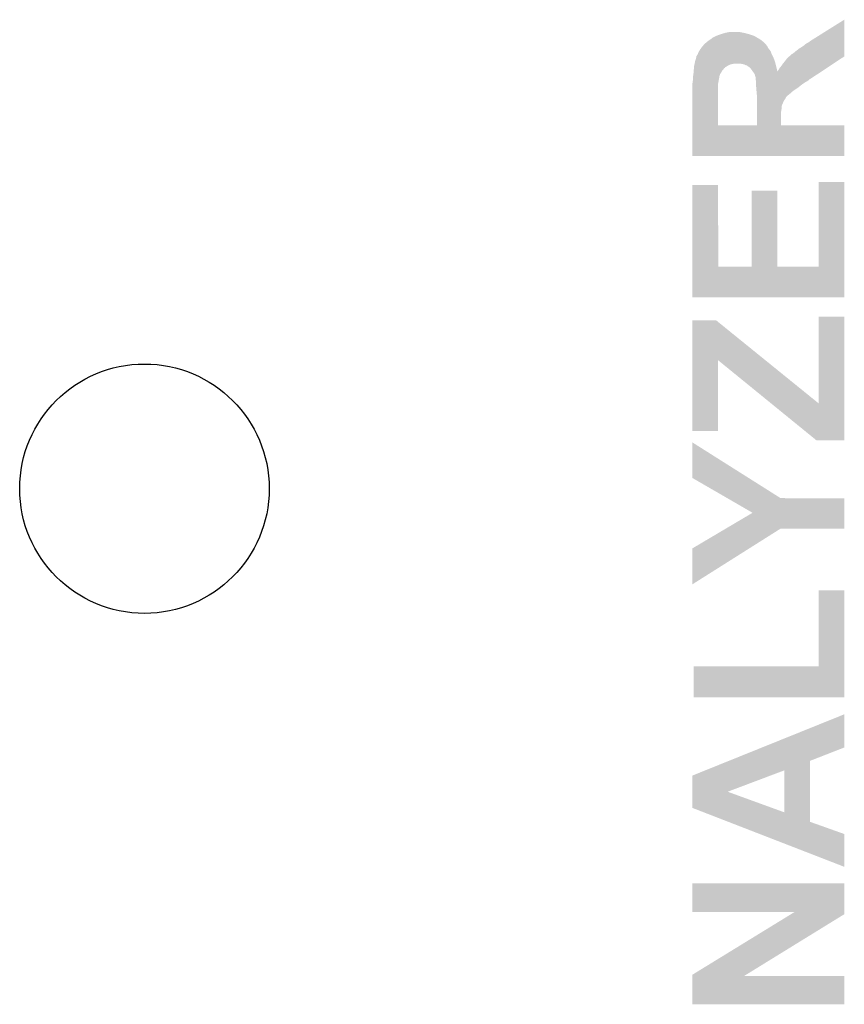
# Model space of a CAD drawing. Extents: x -52 to 48, y -3 to 57.
# Tile 58 of 96: x -0.8 to 4.5, y 26.88 to 33.21. Entities that reach past the tile are written whole.
import ezdxf

# ---------------------------------------------------------------- set-up
doc = ezdxf.new("R2010")
doc.units = 0
doc.layers.get('0').update_dxf_attribs({"linetype": 'CONTINUOUS'})
doc.layers.add('CLICK_SHIELD_FOR_RED_PITAYA_010', color=11, linetype='CONTINUOUS')
doc.layers.add('CLICK_SHIELD_FOR_RED_PITAYA_012', color=8, linetype='CONTINUOUS')

# ---------------------------------------------------------------- blocks, each defined once
blk = doc.blocks.new('ROUND_103')
blk.add_circle((0, 0), 0.8014)

msp = doc.modelspace()

# ---------------------------------------------------------------- linework, layer by layer
at = {"layer": 'CLICK_SHIELD_FOR_RED_PITAYA_010'}
for points in [[(4.3053, 33.09366), (4.4958, 33.21298), (4.495794, 33.09366), (4.4958, 33.21298)], [(3.647444, 33.096202), (3.66776, 33.10636), (3.938452, 33.096202), (3.921038, 33.10636)], [(3.66776, 33.10636), (3.673686, 33.1089), (3.921038, 33.10636), (3.916682, 33.1089)], [(3.673686, 33.1089), (3.68554, 33.11398), (3.916682, 33.1089), (3.901442, 33.11398)], [(3.68554, 33.11398), (3.70078, 33.11906), (3.901442, 33.11398), (3.8862, 33.11906)], [(3.70078, 33.11906), (3.7084, 33.1216), (3.8862, 33.11906), (3.876888, 33.1216)], [(3.7084, 33.1216), (3.725332, 33.12668), (3.876888, 33.1216), (3.85826, 33.12668)], [(3.725332, 33.12668), (3.7338, 33.12922), (3.85826, 33.12668), (3.84556, 33.12922)], [(3.7338, 33.12922), (3.74777, 33.13176), (3.84556, 33.12922), (3.83286, 33.13176)], [(3.74777, 33.13176), (3.761742, 33.1343), (3.83286, 33.13176), (3.822702, 33.1343)], [(3.5814, 33.03778), (3.585752, 33.042858), (4.003044, 33.03778), (4.0005, 33.042858)], [(3.585752, 33.042858), (3.594458, 33.053018), (4.0005, 33.042858), (3.99288, 33.053018)], [(3.594458, 33.053018), (3.59664, 33.055562), (3.99288, 33.053018), (3.990338, 33.055562)], [(3.59664, 33.055562), (3.614056, 33.0708), (3.990338, 33.055562), (3.9751, 33.0708)], [(3.614056, 33.0708), (3.61696, 33.07334), (3.9751, 33.0708), (3.971926, 33.07334)], [(3.61696, 33.07334), (3.627844, 33.08096), (3.971926, 33.07334), (3.9624, 33.08096)], [(3.627844, 33.08096), (3.642362, 33.091122), (3.9624, 33.08096), (3.94716, 33.091122)], [(3.642362, 33.091122), (3.647444, 33.096202), (3.94716, 33.091122), (3.938452, 33.096202)], [(4.21894, 33.035238), (4.23418, 33.0454), (4.495792, 33.035238), (4.495794, 33.0454)], [(4.23418, 33.0454), (4.249422, 33.058102), (4.495794, 33.0454), (4.495794, 33.058102)], [(4.249422, 33.058102), (4.267202, 33.06826), (4.495794, 33.058102), (4.495794, 33.06826)], [(4.267202, 33.06826), (4.28498, 33.08096), (4.495794, 33.06826), (4.495794, 33.08096)], [(4.28498, 33.08096), (4.3053, 33.09366), (4.495794, 33.08096), (4.495794, 33.09366)], [(3.5433, 32.96412), (3.545842, 32.97936), (4.042592, 32.96412), (4.03606, 32.97936)], [(3.545842, 32.97936), (3.545844, 32.979364), (4.03606, 32.97936), (4.036058, 32.979364)], [(3.545844, 32.979364), (3.54838, 32.9819), (4.036058, 32.979364), (4.03479, 32.9819)], [(3.54838, 32.9819), (3.55346, 32.98951), (4.03479, 32.9819), (4.030986, 32.98951)], [(3.55346, 32.98951), (3.555494, 32.9946), (4.030986, 32.98951), (4.02844, 32.9946)], [(3.555494, 32.9946), (3.55854, 33.002222), (4.02844, 32.9946), (4.025902, 33.002222)], [(3.55854, 33.002222), (3.562896, 33.009848), (4.025902, 33.002222), (4.02336, 33.009848)], [(3.562896, 33.009848), (3.5687, 33.020002), (4.02336, 33.009848), (4.015232, 33.020002)], [(3.5687, 33.020002), (3.570512, 33.02254), (4.015232, 33.020002), (4.0132, 33.02254)], [(3.570512, 33.02254), (3.577778, 33.03271), (4.0132, 33.02254), (4.005582, 33.03271)], [(3.577778, 33.03271), (3.5814, 33.03778), (4.005582, 33.03271), (4.003044, 33.03778)], [(4.1419, 32.976826), (4.14782, 32.981898), (4.495792, 32.976826), (4.495792, 32.981898)], [(4.14782, 32.981898), (4.155442, 32.989522), (4.495792, 32.981898), (4.495792, 32.989522)], [(4.155442, 32.989522), (4.16814, 32.99714), (4.495792, 32.989522), (4.495792, 32.99714)], [(4.16814, 32.99714), (4.18338, 33.00984), (4.495792, 32.99714), (4.495792, 33.00984)], [(4.18338, 33.00984), (4.206242, 33.027622), (4.495792, 33.00984), (4.495792, 33.027622)], [(4.206242, 33.027622), (4.21894, 33.035238), (4.495792, 33.027622), (4.495792, 33.035238)], [(3.5306, 32.913322), (3.532232, 32.92094), (3.741424, 32.913322), (3.754118, 32.92094)], [(3.532232, 32.92094), (3.53332, 32.92602), (3.754118, 32.92094), (3.766822, 32.92602)], [(3.53332, 32.92602), (3.53441, 32.9311), (3.766822, 32.92602), (3.792222, 32.9311)], [(3.53441, 32.9311), (3.536588, 32.941258), (4.05384, 32.9311), (4.0513, 32.941258)], [(3.536588, 32.941258), (3.538222, 32.94888), (4.0513, 32.941258), (4.048444, 32.94888)], [(3.538222, 32.94888), (3.542452, 32.96158), (4.048444, 32.94888), (4.04368, 32.96158)], [(3.542452, 32.96158), (3.5433, 32.96412), (4.04368, 32.96158), (4.042592, 32.96412)], [(3.83794, 32.92856), (3.822702, 32.9311), (4.054476, 32.92856), (4.05384, 32.9311)], [(3.850642, 32.926018), (3.83794, 32.92856), (4.055112, 32.926018), (4.054476, 32.92856)], [(3.860802, 32.920938), (3.850642, 32.926018), (4.056382, 32.920938), (4.055112, 32.926018)], [(3.870962, 32.918396), (3.860802, 32.920938), (4.057016, 32.918396), (4.056382, 32.920938)], [(3.876046, 32.91332), (3.870962, 32.918396), (4.058286, 32.91332), (4.057016, 32.918396)], [(4.0894, 32.91332), (4.1021, 32.9311), (4.399962, 32.91332), (4.426792, 32.9311)], [(4.1021, 32.9311), (4.1148, 32.94634), (4.426792, 32.9311), (4.449788, 32.94634)], [(4.1148, 32.94634), (4.13004, 32.966662), (4.449788, 32.94634), (4.480454, 32.966662)], [(4.13004, 32.966662), (4.1419, 32.976826), (4.480454, 32.966662), (4.495792, 32.976826)], [(3.524068, 32.847282), (3.526246, 32.862526), (3.693162, 32.847282), (3.69824, 32.862526)], [(3.526246, 32.862526), (3.52806, 32.87522), (3.69824, 32.862526), (3.70586, 32.87522)], [(3.52806, 32.87522), (3.528736, 32.88538), (3.70586, 32.87522), (3.710942, 32.88538)], [(3.528736, 32.88538), (3.529244, 32.893), (3.710942, 32.88538), (3.71856, 32.893)], [(3.529244, 32.893), (3.529752, 32.900622), (3.71856, 32.893), (3.72365, 32.900622)], [(3.529752, 32.900622), (3.529922, 32.903174), (3.72365, 32.900622), (3.728716, 32.903174)], [(3.529922, 32.903174), (3.530092, 32.905704), (3.728716, 32.903174), (3.72873, 32.905704)], [(3.530092, 32.905704), (3.5306, 32.913322), (3.72873, 32.905704), (3.741424, 32.913322)], [(3.87859, 32.913314), (3.876046, 32.91332), (4.058288, 32.913314), (4.058286, 32.91332)], [(3.881122, 32.91078), (3.87859, 32.913314), (4.05892, 32.91078), (4.058288, 32.913314)], [(3.891282, 32.903158), (3.881122, 32.91078), (4.060826, 32.903158), (4.05892, 32.91078)], [(3.893186, 32.90062), (3.891282, 32.903158), (4.06146, 32.90062), (4.060826, 32.903158)], [(3.8989, 32.893), (3.893186, 32.90062), (4.063176, 32.893), (4.06146, 32.90062)], [(3.90958, 32.87805), (3.8989, 32.893), (4.06654, 32.87805), (4.063176, 32.893)], [(3.9116, 32.87522), (3.90958, 32.87805), (4.342472, 32.87522), (4.346742, 32.87805)], [(3.91668, 32.867598), (3.9116, 32.87522), (4.33097, 32.867598), (4.342472, 32.87522)], [(3.92176, 32.857436), (3.91668, 32.867598), (4.315636, 32.857436), (4.33097, 32.867598)], [(3.921762, 32.854896), (3.92176, 32.857436), (4.311804, 32.854896), (4.315636, 32.857436)], [(3.9243, 32.849818), (3.921762, 32.854896), (4.30414, 32.849818), (4.311804, 32.854896)], [(4.06654, 32.87805), (4.066544, 32.880306), (4.346742, 32.87805), (4.350146, 32.880306)], [(4.066544, 32.880306), (4.07162, 32.887918), (4.350146, 32.880306), (4.361632, 32.887918)], [(4.07162, 32.887918), (4.07924, 32.90062), (4.361632, 32.887918), (4.3808, 32.90062)], [(4.07924, 32.90062), (4.0894, 32.91332), (4.3808, 32.90062), (4.399962, 32.91332)], [(3.52044, 32.8041), (3.522254, 32.816802), (3.68554, 32.8041), (3.68808, 32.816802)], [(3.52044, 32.804098), (3.52044, 32.8041), (3.68554, 32.804098), (3.68554, 32.8041)], [(3.52044, 32.534884), (3.52044, 32.804098), (3.685542, 32.534884), (3.68554, 32.804098)], [(3.522254, 32.816802), (3.52298, 32.821882), (3.68808, 32.816802), (3.68808, 32.821882)], [(3.52298, 32.83966), (3.524068, 32.847282), (3.692072, 32.83966), (3.693162, 32.847282)], [(3.52298, 32.829504), (3.52298, 32.83966), (3.69062, 32.829504), (3.692072, 32.83966)], [(3.52298, 32.824424), (3.52298, 32.829504), (3.688082, 32.824424), (3.69062, 32.829504)], [(3.52298, 32.821882), (3.52298, 32.824424), (3.68808, 32.821882), (3.688082, 32.824424)], [(3.92684, 32.837118), (3.9243, 32.849818), (4.284978, 32.837118), (4.30414, 32.849818)], [(3.92684, 32.83458), (3.92684, 32.837118), (4.282444, 32.83458), (4.284978, 32.837118)], [(3.92684, 32.834576), (3.92684, 32.83458), (4.279894, 32.834576), (4.282444, 32.83458)], [(3.92684, 32.829498), (3.92684, 32.834576), (4.272278, 32.829498), (4.279894, 32.834576)], [(3.92684, 32.826958), (3.92684, 32.829498), (4.269736, 32.826958), (4.272278, 32.829498)], [(3.927348, 32.82442), (3.92684, 32.826958), (4.267198, 32.82442), (4.269736, 32.826958)], [(3.928872, 32.8168), (3.927348, 32.82442), (4.257038, 32.8168), (4.267198, 32.82442)], [(3.92938, 32.814258), (3.928872, 32.8168), (4.251956, 32.814258), (4.257038, 32.8168)], [(3.92938, 32.811718), (3.92938, 32.814258), (4.246878, 32.811718), (4.251956, 32.814258)], [(3.92938, 32.79648), (3.92938, 32.811718), (4.22402, 32.79648), (4.246878, 32.811718)], [(3.92938, 32.78378), (3.92938, 32.79648), (4.208144, 32.78378), (4.22402, 32.79648)], [(3.930016, 32.77616), (3.92938, 32.78378), (4.19862, 32.77616), (4.208144, 32.78378)], [(3.931286, 32.76092), (3.930016, 32.77616), (4.17576, 32.76092), (4.19862, 32.77616)], [(3.93192, 32.7533), (3.931286, 32.76092), (4.1656, 32.7533), (4.17576, 32.76092)], [(3.932614, 32.745678), (3.93192, 32.7533), (4.15544, 32.745678), (4.1656, 32.7533)], [(3.933306, 32.73806), (3.932614, 32.745678), (4.14782, 32.73806), (4.15544, 32.745678)], [(3.93377, 32.73297), (3.933306, 32.73806), (4.1402, 32.73297), (4.14782, 32.73806)], [(3.934, 32.730434), (3.93377, 32.73297), (4.140176, 32.730434), (4.1402, 32.73297)], [(3.93423, 32.727898), (3.934, 32.730434), (4.13513, 32.727898), (4.140176, 32.730434)], [(3.93446, 32.725362), (3.93423, 32.727898), (4.132592, 32.725362), (4.13513, 32.727898)], [(3.934458, 32.715196), (3.93446, 32.725362), (4.122418, 32.715196), (4.132592, 32.725362)], [(3.93445, 32.659316), (3.934452, 32.666938), (4.09448, 32.659316), (4.09702, 32.666938)], [(3.934452, 32.67202), (3.934454, 32.68472), (4.09956, 32.67202), (4.10464, 32.68472)], [(3.934452, 32.666938), (3.934452, 32.67202), (4.09702, 32.666938), (4.09956, 32.67202)], [(3.934454, 32.68472), (3.934456, 32.694878), (4.10464, 32.68472), (4.10972, 32.694878)], [(3.934456, 32.70505), (3.934458, 32.715196), (4.117338, 32.70505), (4.122418, 32.715196)], [(3.934456, 32.694878), (3.934456, 32.70505), (4.10972, 32.694878), (4.117338, 32.70505)], [(3.934436, 32.534862), (3.934446, 32.618678), (4.089432, 32.534862), (4.0894, 32.618678)], [(3.934446, 32.618678), (3.93445, 32.649158), (4.0894, 32.618678), (4.09448, 32.649158)], [(3.93445, 32.649158), (3.93445, 32.659316), (4.09448, 32.649158), (4.09448, 32.659316)], [(3.52044, 32.534862), (3.52044, 32.534884), (3.934436, 32.534862), (3.685542, 32.534884)], [(3.52044, 32.53486), (3.52044, 32.534862), (4.089432, 32.53486), (4.089432, 32.534862)], [(3.52044, 32.534828), (3.52044, 32.53486), (4.4958, 32.534828), (4.089432, 32.53486)], [(3.52044, 32.336772), (3.52044, 32.534828), (4.495768, 32.336772), (4.4958, 32.534828)], [(4.495768, 32.33674), (3.52044, 32.336772), (4.495768, 32.33674), (4.495768, 32.336772)], [(4.3307, 31.625572), (4.33073, 32.169068), (4.495776, 31.625572), (4.4958, 32.169068)], [(4.33073, 32.169068), (4.330732, 32.1691), (4.4958, 32.169068), (4.330732, 32.1691)], [(3.520448, 31.62554), (3.52047, 32.151288), (3.685572, 31.62554), (3.68554, 32.151288)], [(3.52047, 32.151288), (3.520472, 32.15132), (3.68554, 32.151288), (3.520472, 32.15132)], [(3.90144, 31.625572), (3.90147, 32.113188), (4.066572, 31.625572), (4.06654, 32.113188)], [(3.90147, 32.113188), (3.901472, 32.11322), (4.06654, 32.113188), (3.901472, 32.11322)], [(3.52044, 31.427452), (3.520448, 31.62554), (4.495768, 31.427452), (4.495776, 31.62554)], [(3.685572, 31.62554), (3.90144, 31.625572), (4.066572, 31.62554), (4.066572, 31.625572)], [(4.066572, 31.62554), (4.3307, 31.625572), (4.495776, 31.62554), (4.495776, 31.625572)], [(4.495768, 31.42742), (3.52044, 31.427452), (4.495768, 31.42742), (4.495768, 31.427452)], [(3.52046, 31.023494), (3.52047, 31.280096), (3.98936, 31.023494), (3.672844, 31.280096)], [(3.52047, 31.280096), (3.520472, 31.2801), (3.672844, 31.280096), (3.520472, 31.2801)], [(4.3307, 30.746766), (4.33073, 31.302928), (4.495776, 30.746766), (4.4958, 31.302928)], [(4.33073, 31.302928), (4.330732, 31.30296), (4.4958, 31.302928), (4.330732, 31.30296)], [(3.52044, 30.568932), (3.52046, 31.023494), (3.685508, 30.568932), (3.68554, 31.023494)], [(4.02502, 30.746766), (3.68554, 31.023494), (4.3307, 30.746766), (3.98936, 31.023494)], [(4.317996, 30.507944), (4.02502, 30.746766), (4.495768, 30.507944), (4.495776, 30.746766)], [(3.685508, 30.5689), (3.52044, 30.568932), (3.685508, 30.5689), (3.685508, 30.568932)], [(3.52044, 30.266652), (3.520494, 30.495208), (3.881964, 30.266652), (3.520494, 30.495208)], [(4.495768, 30.50794), (4.317996, 30.507944), (4.495768, 30.50794), (4.495768, 30.507944)], [(3.744206, 30.1371), (3.52044, 30.266652), (4.086854, 30.1371), (3.881964, 30.266652)], [(3.744262, 30.137068), (3.744206, 30.1371), (4.4958, 30.137068), (4.086854, 30.1371)], [(3.906478, 30.04315), (3.744262, 30.137068), (4.495784, 30.04315), (4.4958, 30.137068)], [(3.734886, 29.94152), (3.906478, 30.04315), (4.495768, 29.94152), (4.495784, 30.04315)], [(3.52045, 29.814514), (3.734878, 29.941516), (3.88596, 29.814514), (4.086856, 29.941516)], [(3.734878, 29.941516), (3.734886, 29.94152), (4.086856, 29.941516), (4.495768, 29.94152)], [(3.52044, 29.58344), (3.52045, 29.814514), (3.52044, 29.58344), (3.88596, 29.814514)], [(4.3307, 29.055092), (4.33073, 29.545248), (4.495776, 29.055092), (4.4958, 29.545248)], [(4.33073, 29.545248), (4.330732, 29.54528), (4.4958, 29.545248), (4.330732, 29.54528)], [(3.52806, 28.856972), (3.528092, 29.05506), (4.495768, 28.856972), (4.495776, 29.05506)], [(3.528092, 29.05506), (4.3307, 29.055092), (4.495776, 29.05506), (4.495776, 29.055092)], [(4.495768, 28.85694), (3.52806, 28.856972), (4.495768, 28.85694), (4.495768, 28.856972)], [(3.967262, 28.534356), (4.4958, 28.747678), (4.495776, 28.534356), (4.4958, 28.747678)], [(3.753238, 28.447974), (3.967262, 28.534356), (4.27482, 28.447974), (4.495776, 28.534356)], [(3.60219, 28.38701), (3.753238, 28.447974), (4.274826, 28.38701), (4.27482, 28.447974)], [(3.520464, 28.354024), (3.60219, 28.38701), (4.022352, 28.354024), (4.109718, 28.38701)], [(4.10969, 28.11781), (4.109718, 28.38701), (4.274842, 28.11781), (4.274826, 28.38701)], [(3.52045, 28.249894), (3.520464, 28.354024), (3.746562, 28.249894), (4.022352, 28.354024)], [(3.52044, 28.145766), (3.52045, 28.249894), (4.032834, 28.145766), (3.746562, 28.249894)], [(3.592484, 28.11781), (3.52044, 28.145766), (4.10969, 28.11781), (4.032834, 28.145766)], [(3.749612, 28.056836), (3.592484, 28.11781), (4.274846, 28.056836), (4.274842, 28.11781)], [(3.95258, 27.978074), (3.749612, 28.056836), (4.4958, 27.978074), (4.274846, 28.056836)], [(4.49576, 27.767292), (3.95258, 27.978074), (4.49576, 27.767292), (4.4958, 27.978074)], [(3.52044, 27.477752), (3.52047, 27.660568), (4.49579, 27.477752), (4.4958, 27.660568)], [(3.52047, 27.660568), (3.520472, 27.6606), (4.4958, 27.660568), (3.520472, 27.6606)], [(4.178182, 27.47772), (3.52044, 27.477752), (4.49579, 27.47772), (4.49579, 27.477752)], [(4.153372, 27.462486), (4.178182, 27.47772), (4.49579, 27.462486), (4.49579, 27.47772)], [(3.52045, 27.073854), (4.153372, 27.462486), (3.865642, 27.073854), (4.49579, 27.462486)], [(3.52044, 26.883392), (3.520448, 27.066208), (4.495768, 26.883392), (4.4958, 27.066208)], [(3.520448, 27.06624), (3.52045, 27.073854), (3.853298, 27.06624), (3.865642, 27.073854)], [(3.520448, 27.066208), (3.520448, 27.06624), (4.4958, 27.066208), (3.853298, 27.06624)], [(4.495768, 26.88336), (3.52044, 26.883392), (4.495768, 26.88336), (4.495768, 26.883392)]]:
    msp.add_solid(points, dxfattribs=at)

# ---------------------------------------------------------------- block references
at = {"layer": 'CLICK_SHIELD_FOR_RED_PITAYA_012'}
msp.add_blockref('ROUND_103', (0, 30.19806), dxfattribs=at)

doc.saveas('drawing.dxf')
